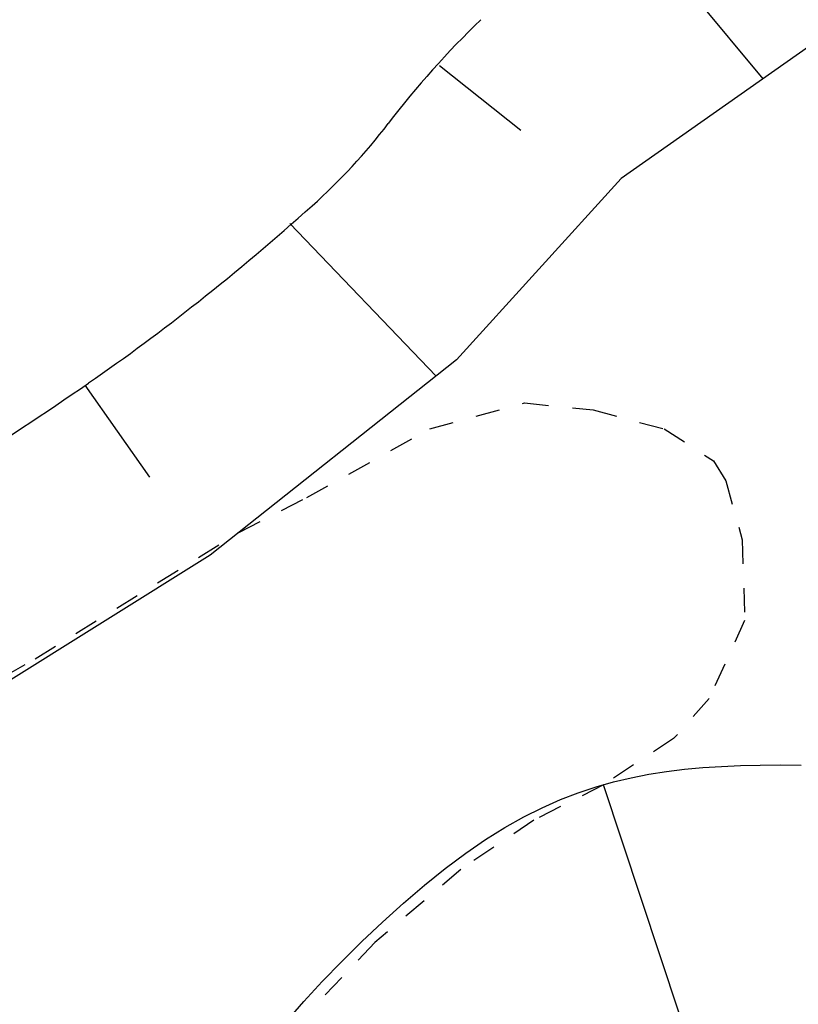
# Model space of a CAD drawing. Extents: x 446224 to 446791, y 446199 to 447379.
# Tile 34 of 113: x 446335 to 446351, y 446910 to 446930. Entities that reach past the tile are written whole.
import ezdxf

# ---------------------------------------------------------------- set-up
doc = ezdxf.new("R2010")
doc.units = 0
doc.header["$LTSCALE"] = 2
doc.header["$MEASUREMENT"] = 0
doc.linetypes.add('ACAD_ISO10W100W', pattern=[0.5, 0.25, -0.25])
doc.layers.add('DB-Gewerbegebiet', color=15, linetype='CONTINUOUS')

msp = doc.modelspace()

# ---------------------------------------------------------------- linework, layer by layer
at = {"layer": 'DB-Gewerbegebiet', "linetype": 'Continuous'}
for p, q in [((446347.435, 446932.286), (446350.238, 446928.902)), ((446351.559, 446929.831), (446347.294, 446926.831)), ((446343.514, 446929.182), (446345.207, 446927.831)), ((446347.294, 446926.831), (446343.871, 446923.053)), ((446340.399, 446925.89), (446343.445, 446922.716)), ((446343.871, 446923.053), (446338.745, 446918.987)), ((446336.139, 446922.524), (446337.484, 446920.609)), ((446338.745, 446918.987), (446332.715, 446915.221)), ((446347.871, 446914.428), (446348.24, 446914.486)), ((446348.24, 446914.486), (446348.615, 446914.532)), ((446348.615, 446914.532), (446348.995, 446914.567)), ((446348.995, 446914.567), (446349.383, 446914.592)), ((446349.383, 446914.592), (446349.78, 446914.609)), ((446349.78, 446914.609), (446350.189, 446914.618)), ((446350.189, 446914.618), (446350.61, 446914.621)), ((446350.61, 446914.621), (446351.041, 446914.619)), ((446346.771, 446914.165), (446347.138, 446914.269)), ((446347.138, 446914.269), (446347.504, 446914.356)), ((446347.504, 446914.356), (446347.871, 446914.428)), ((446346.403, 446914.043), (446346.771, 446914.165)), ((446348.502, 446909.454), (446346.926, 446914.209)), ((446345.653, 446913.732), (446346.03, 446913.899)), ((446346.03, 446913.899), (446346.403, 446914.043)), ((446345.269, 446913.54), (446345.653, 446913.732)), ((446344.877, 446913.319), (446345.269, 446913.54)), ((446344.474, 446913.068), (446344.877, 446913.319)), ((446344.061, 446912.783), (446344.474, 446913.068)), ((446343.636, 446912.465), (446344.061, 446912.783)), ((446343.203, 446912.117), (446343.636, 446912.465)), ((446342.766, 446911.744), (446343.203, 446912.117)), ((446342.331, 446911.352), (446342.766, 446911.744)), ((446341.901, 446910.945), (446342.331, 446911.352)), ((446341.481, 446910.53), (446341.901, 446910.945)), ((446341.077, 446910.112), (446341.481, 446910.53)), ((446340.692, 446909.695), (446341.077, 446910.112)), ((446340.33, 446909.283), (446340.692, 446909.695))]:
    msp.add_line(p, q, dxfattribs=at)
at = {"layer": 'DB-Gewerbegebiet', "linetype": 'ACAD_ISO10W100W'}
for p, q in [((446343.314, 446921.616), (446345.284, 446922.158)), ((446345.284, 446922.158), (446346.712, 446922.01)), ((446346.712, 446922.01), (446348.189, 446921.616)), ((446340.754, 446920.19), (446343.314, 446921.616)), ((446348.189, 446921.616), (446349.212, 446920.953)), ((446349.212, 446920.953), (446349.47, 446920.534)), ((446349.47, 446920.534), (446349.814, 446919.304)), ((446339.341, 446919.46), (446340.754, 446920.19)), ((446335.101, 446916.83), (446339.341, 446919.46)), ((446349.814, 446919.304), (446349.863, 446917.631)), ((446349.863, 446917.631), (446349.125, 446916.008)), ((446332.721, 446915.474), (446335.101, 446916.83)), ((446349.125, 446916.008), (446348.386, 446915.171)), ((446348.386, 446915.171), (446346.926, 446914.209)), ((446346.926, 446914.209), (446345.475, 446913.47)), ((446345.475, 446913.47), (446343.956, 446912.443)), ((446343.956, 446912.443), (446342.168, 446910.924)), ((446342.168, 446910.924), (446339.933, 446908.558))]:
    msp.add_line(p, q, dxfattribs=at)
at = {"layer": 'DB-Gewerbegebiet', "linetype": 'Continuous'}
for centre, major_axis, start_param, end_param in [((446357.729, 446916.289), (19.058, 2.603), 2.202366, 2.353011), ((446332.54, 446935.55), (12.356, 1.718), -0.978123, -0.790966), ((446306.466, 446964.638), (51.074, 6.905), -1.034485, -0.974356), ((446311.563, 446958.213), (42.962, 5.682), -1.097165, -1.031591), ((446296.029, 446980.671), (70.049, 9.152), -1.142525, -1.09559)]:
    msp.add_ellipse(centre, major_axis=major_axis, ratio=1, start_param=start_param, end_param=end_param, dxfattribs=at)

doc.saveas('drawing.dxf')
